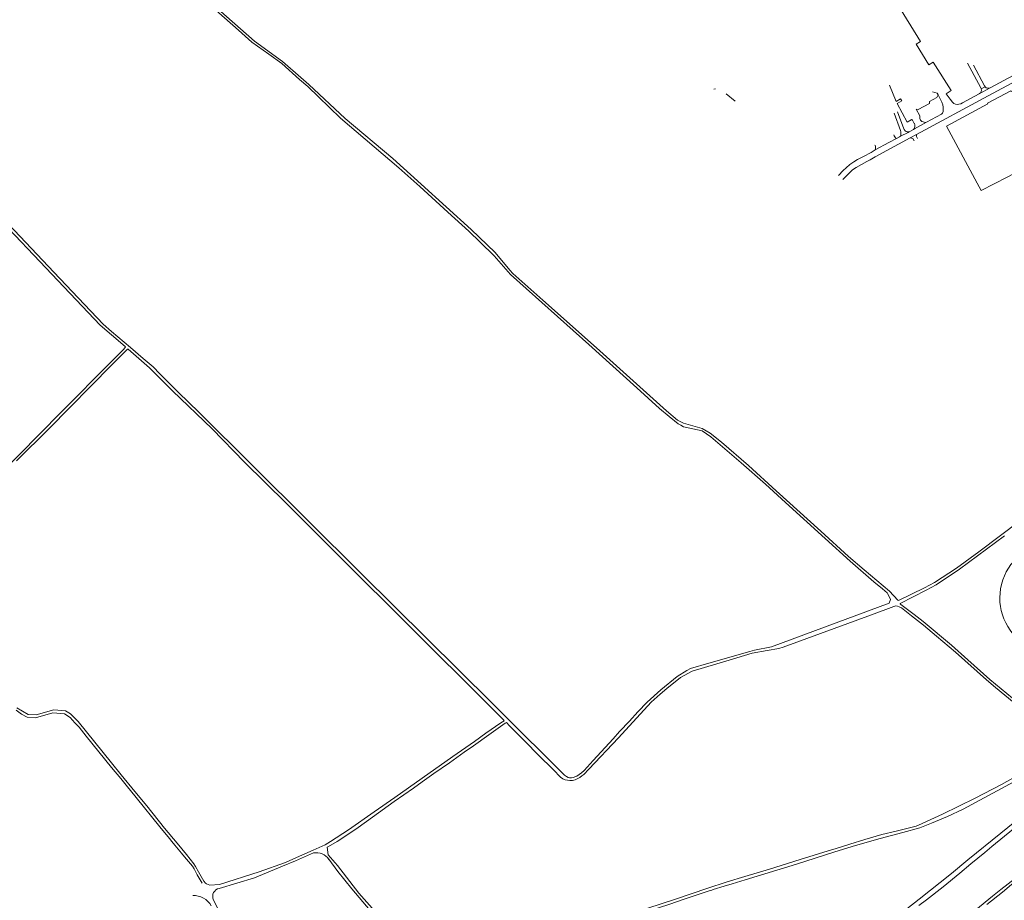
# Model space of a CAD drawing. Extents: x 145000 to 155000, y 457500 to 470000.
# Tile 215 of 256: x 146921 to 147763, y 462831 to 463584. Entities that reach past the tile are written whole.
import ezdxf

# ---------------------------------------------------------------- set-up
doc = ezdxf.new("R2010")
doc.units = 0
doc.header["$LTSCALE"] = 0.2
doc.header["$MEASUREMENT"] = 0
doc.layers.add('kant verharding', color=252, linetype='Continuous', lineweight=0)

msp = doc.modelspace()

# ---------------------------------------------------------------- linework, layer by layer
at = {"layer": 'kant verharding', "lineweight": 0}
for p, q in [((147751.3, 463525.74), (147770.93, 463536.34)), ((147516.49, 463525.09), (147514.91, 463524.7)), ((147525.61, 463520.73), (147533.08, 463514.29)), ((147741.89, 463520.94), (147741.98, 463520.75)), ((147741.98, 463520.75), (147751.3, 463525.74)), ((147743.48, 463525.26), (147743.63, 463524.95)), ((147746.87, 463526.7), (147743.63, 463524.95)), ((147751.19, 463525.92), (147751.3, 463525.74)), ((147706.72, 463519.71), (147706.71, 463519.7)), ((147672.03, 463505.35), (147677.48, 463490.69)), ((147686.66, 463490.84), (147696.88, 463496.53)), ((147709.54, 463503.38), (147696.88, 463496.53)), ((147674.79, 463488.6), (147674.57, 463489.17)), ((147681.88, 463488.17), (147685.73, 463490.32)), ((147685.73, 463490.32), (147686.66, 463490.84)), ((147682.92, 463482.99), (147653, 463466.71)), ((147653.04, 463472.67), (147664.68, 463479.2)), ((147664.68, 463479.2), (147671.23, 463482.56)), ((147688.38, 463485.97), (147682.92, 463482.99)), ((147653.03, 463476.69), (147652.54, 463476.42)), ((147648.58, 463464.3), (147645.84, 463462.81)), ((147653, 463466.71), (147648.58, 463464.3))]:
    msp.add_line(p, q, dxfattribs=at)
at = {"layer": 'kant verharding', "lineweight": 0, "flags": 128}
for points in [[(147055.82, 463621.83), (147108.56, 463575.14), (147119.91, 463564.91), (147134.49, 463554.51), (147145.55, 463546.5), (147160.74, 463532.97), (147167.69, 463526.94), (147176.89, 463518.04), (147195.75, 463500), (147245.49, 463457.39), (147263.6, 463441.39), (147287.64, 463419.38), (147305.41, 463403.31), (147315.14, 463393.91), (147327.15, 463382.14), (147341.13, 463366.14), (147408.08, 463306.24), (147449.06, 463269.18), (147468.65, 463251.71), (147476.65, 463244.79), (147484.33, 463238.56), (147486.66, 463237.24), (147489.16, 463236.07)], [(147057.4, 463623.05), (147122.29, 463565.87), (147146.21, 463548.47), (147161.9, 463534.69), (147168.54, 463528.56), (147199.63, 463499.6), (147240.36, 463465.39), (147264.6, 463443.57), (147307.53, 463404.63), (147327.97, 463385.09), (147340.43, 463369.87), (147343.01, 463367.09), (147368.73, 463344.3), (147414.53, 463303.62), (147474.47, 463249.49), (147483.83, 463241.54), (147488.93, 463239.04), (147505.01, 463234.4), (147511.86, 463230.4), (147521.5, 463222.68), (147544.51, 463202.74), (147568.38, 463181.34), (147606.55, 463146.73), (147630.12, 463125.11), (147643.6, 463113.62), (147665.19, 463095.48), (147672.2, 463087.65), (147672.75, 463087.5), (147695.24, 463098.14), (147703.62, 463102.82), (147722.46, 463115.03), (147741.56, 463129.12), (147777.42, 463156.07)], [(147719.85, 463512.76), (147718.92, 463513.64), (147716.93, 463516.06), (147713.64, 463520.81), (147717.89, 463523.66), (147702.52, 463547.8), (147698.74, 463545.4), (147687.89, 463563.2), (147691.54, 463565.57), (147665.54, 463608.29)], [(147731.89, 463547.02), (147743.17, 463525.93), (147743.48, 463525.26)], [(147011.95, 463304.22), (147011.68, 463304.52), (147000, 463314.55), (146990.29, 463322.73), (146938.77, 463377.33), (146912.18, 463405.21), (146884.57, 463433.48), (146850.93, 463468.89), (146778.07, 463545.25), (146726.53, 463500), (146655.61, 463437.48), (146624.05, 463410), (146607.7, 463395.43), (146593.78, 463382.22), (146591.11, 463379.89), (146588.57, 463377.23), (146588, 463376.29), (146587.04, 463373.21)], [(147737.01, 463545.29), (147746.5, 463527.53), (147746.87, 463526.7)], [(147773.45, 463531.7), (147749.43, 463518.97), (147688.38, 463485.97)], [(147686.41, 463495.28), (147686.4, 463495.31), (147684.94, 463498.06), (147684.57, 463498.43), (147684.12, 463498.6), (147683.56, 463498.45), (147680.36, 463496.59), (147671.59, 463512.49), (147675.68, 463514.76), (147674.71, 463516.31), (147670.74, 463514.18), (147665.05, 463528.14)], [(147706.71, 463519.7), (147705.9, 463521.19), (147701.99, 463522.38)], [(147882.85, 463512.79), (147811.83, 463474.81), (147812.15, 463474.28), (147806.37, 463471.21), (147806.09, 463471.73), (147771.37, 463453.15), (147771.65, 463452.67), (147765.7, 463449.44), (147743.45, 463438.14), (147740.08, 463444.36), (147714.05, 463492.99), (147749.3, 463512.1), (147749.07, 463512.61), (147768.92, 463523.26), (147769.21, 463522.72), (147777.66, 463527.3)], [(147741.98, 463520.75), (147727.6, 463512.89), (147726.19, 463512.19)], [(147706.71, 463519.7), (147705.62, 463517.44), (147699.34, 463514.2), (147699.35, 463512.34), (147689.76, 463507.32), (147688.1, 463507.65), (147691.14, 463501.84), (147691.21, 463499.73), (147691.66, 463498.14), (147691.72, 463498.06)], [(147711.15, 463508.21), (147711.14, 463509.28), (147710.71, 463511.21), (147709.9, 463513.69), (147708.48, 463516.44), (147706.71, 463519.7)], [(147721.69, 463511.73), (147720.29, 463512.35), (147719.85, 463512.76)], [(147726.19, 463512.19), (147724.56, 463511.72), (147723.15, 463511.58), (147721.69, 463511.73)], [(147674.57, 463489.17), (147674.49, 463489.38), (147669.05, 463504.07)], [(147709.54, 463503.38), (147710.37, 463504.21), (147711, 463505.64), (147711.16, 463506.96), (147711.15, 463508.21)], [(147685.73, 463490.32), (147686.49, 463491.24), (147686.75, 463492.63), (147686.76, 463494.16), (147686.41, 463495.28)], [(147691.72, 463498.06), (147692.14, 463497.52), (147692.7, 463497.14), (147693.83, 463496.68), (147694.85, 463496.34), (147695.81, 463496.31), (147696.88, 463496.53)], [(147674.69, 463484.35), (147675, 463485.44), (147674.91, 463488.27), (147674.79, 463488.6)], [(147674.69, 463484.35), (147681.01, 463487.68), (147681.88, 463488.17)], [(147677.48, 463490.69), (147677.67, 463490.17), (147678.53, 463489.05), (147679.48, 463488.45), (147680.33, 463488.16), (147681.88, 463488.17)], [(147671.23, 463482.56), (147673.76, 463483.86), (147674.69, 463484.35)], [(147686.32, 463480.58), (147685, 463482.44), (147682.92, 463482.99)], [(147688.38, 463485.97), (147688.26, 463484.28), (147689.1, 463482.47)], [(147621.46, 463450.91), (147625.56, 463455.09), (147628.03, 463457.39), (147631.39, 463460.13), (147634.77, 463462.53), (147637.94, 463464.48), (147643.02, 463467.24), (147649.41, 463470.64), (147653.04, 463472.67)], [(147625.38, 463447.5), (147630.64, 463452.95), (147633.57, 463455.66), (147636.77, 463457.81), (147645.84, 463462.81)], [(147000, 463317.47), (146992.71, 463323.74), (146976.86, 463340.61), (146950.63, 463368.09), (146897.26, 463424.34)], [(147035.52, 463287.27), (147027.01, 463294.47), (147016.18, 463303.84), (147000, 463317.47)], [(147000, 463291.68), (147010.43, 463302.41), (147011.95, 463304.22)], [(147000, 463288.55), (147013.25, 463302.16), (147013.7, 463302.34), (147014.13, 463302.29)], [(147224.66, 462906.66), (147242.07, 462918.94), (147265.61, 462935.48), (147291.71, 462953.92), (147310.4, 462966.96), (147320.06, 462973.92), (147332.93, 462982.72), (147335.56, 462984.64), (147335.55, 462985.19), (147320.57, 463000), (147193.93, 463125.97), (147149.25, 463170.73), (147113.8, 463205.8), (147085.88, 463234.16), (147052.11, 463266.85), (147032.54, 463286.52), (147014.13, 463302.29)], [(147000, 463291.68), (146956.77, 463248.47), (146884.41, 463175.11), (146873.55, 463166.6), (146858.58, 463156.06), (146844.12, 463144.59), (146836.49, 463139.44), (146816.82, 463125.84), (146808.84, 463122.15), (146800.21, 463120.86)], [(147000, 463288.55), (146946.56, 463234.47), (146918.68, 463206.9)], [(147489.16, 463236.07), (147504.96, 463232.42), (147512.49, 463227.5), (147538.28, 463205.08), (147559.02, 463186.97), (147576.14, 463171.27), (147610.11, 463140.31), (147631.52, 463120.94), (147651.76, 463103.47), (147659.18, 463097.39), (147663.08, 463093.94), (147663.51, 463093.35), (147664.91, 463090.92), (147666.12, 463088.35), (147664.8, 463085.24), (147564.31, 463047.77), (147549.66, 463044.98), (147545.81, 463043.93), (147510.71, 463033.79), (147495.04, 463029.15), (147491.86, 463027.5), (147483.54, 463022.42), (147469.69, 463011.06), (147458.08, 463000.51), (147450.02, 462992.3), (147442.76, 462984.16), (147434.34, 462975.3), (147428.95, 462969.11), (147418.63, 462958.14), (147411.84, 462950.68), (147403.96, 462942.1), (147401.77, 462940.14), (147399.75, 462938.61), (147397.73, 462937.33), (147396.21, 462936.6), (147394.91, 462936.13), (147393.15, 462935.75), (147391.64, 462935.83), (147390.36, 462936.19), (147388.87, 462936.89), (147387.3, 462938.07), (147367.59, 462957.76), (147352.78, 462972.33), (147339.73, 462985.47), (147325.14, 463000), (147213.72, 463110.25), (147074.69, 463248.49), (147057.16, 463265.35), (147041.3, 463281.38), (147035.52, 463287.27)], [(147763.55, 463142.78), (147725.11, 463114.11), (147705.05, 463100.77), (147696.6, 463096.24), (147674.38, 463084.9), (147674.3, 463084.48), (147674.8, 463084.13), (147686.21, 463075.56), (147693.99, 463069.56), (147718.23, 463049.32), (147732.19, 463036.8), (147750.83, 463019.98), (147775.08, 463000)], [(147185.4, 462876.97), (147192.89, 462881.36), (147204.54, 462888.89), (147210.85, 462893.21), (147223.23, 462902.21), (147241.77, 462915.45), (147258.18, 462927.06), (147265.66, 462932.3), (147275.49, 462939.41), (147288.93, 462948.72), (147301.61, 462957.62), (147309.38, 462963.17), (147322.58, 462972.68), (147336.62, 462982.5), (147337.58, 462983.09), (147340.25, 462980.35), (147354.02, 462966.64), (147364.87, 462955.56), (147377.78, 462942.69), (147384, 462936.42), (147385.82, 462935), (147387.71, 462934.12), (147389.8, 462933.65), (147391.95, 462933.41), (147394.24, 462933.51), (147396.45, 462934), (147398.65, 462935.07), (147400.52, 462936.19), (147402.15, 462937.42), (147403.78, 462938.74), (147408.05, 462943.09), (147433.36, 462970.12), (147461.51, 463000.53), (147469.19, 463007.39), (147474.89, 463012.22), (147486.34, 463021.65), (147496.31, 463026.85), (147528.01, 463036.42), (147547.66, 463042.28), (147560.53, 463044.52), (147570.64, 463046.4), (147574.36, 463047.55), (147649.65, 463075.29), (147668.9, 463082.43), (147670.45, 463082.85), (147671.95, 463082.65), (147673.55, 463082.08), (147675.4, 463081.05), (147684.03, 463074.43), (147694.14, 463066.44)], [(147694.14, 463066.44), (147705.4, 463056.99), (147721.66, 463043.17), (147748.05, 463019.68), (147755.88, 463013.06), (147771.86, 463000)], [(147980.46, 463061.45), (147904, 463000), (147895.2, 462993.08), (147883.37, 462983.94), (147876.85, 462978.44), (147855.87, 462961.26), (147842.79, 462950.4), (147830.46, 462940.08), (147807.25, 462921.31), (147789.33, 462906.65), (147771.28, 462892.23), (147752.67, 462877.16), (147746.69, 462872.04), (147734.77, 462862.25), (147725.29, 462854.33), (147710.92, 462842.57), (147696.71, 462831.37), (147690.27, 462826.49)], [(147077.52, 462845.59), (147073.32, 462852.94), (147070.5, 462858.05), (147069.2, 462860.18), (147062.43, 462868.24), (147059.68, 462871.35), (147054.08, 462878.09), (147051.52, 462881.44), (147049.63, 462883.8), (147041.29, 462893.94), (147021.07, 462918.95), (147012.46, 462929.41), (147007.81, 462935.34), (147000, 462944.73), (146978.15, 462971.52), (146972.27, 462979.07), (146968.69, 462982.84), (146964.58, 462987.45), (146959.79, 462990.55), (146949.73, 462991.37), (146934.98, 462987.15), (146927.91, 462987.62), (146923.01, 462990.24), (146918.52, 462993.66)], [(146919.07, 462995.75), (146928.61, 462990.01), (146935.45, 462989.57), (146950.58, 462993.88), (146960.57, 462993.14), (146964.99, 462990.47), (146971.37, 462983.97), (147000, 462948.59), (147008.32, 462938.26), (147020.02, 462924.14), (147030.14, 462911.72), (147045.34, 462892.6), (147056.04, 462879.92), (147064.02, 462870.25), (147070.47, 462862.35), (147071.83, 462860.08), (147074.39, 462855.47), (147079, 462847.45), (147080.45, 462845.68), (147081.07, 462845.04), (147084.04, 462843.9), (147092.15, 462844.42), (147126.15, 462855.38), (147148.6, 462863.28), (147158.27, 462867.55), (147172.43, 462874.02), (147182.67, 462878.6), (147187.33, 462881.47), (147202.67, 462891.24), (147224.66, 462906.66)], [(147585.04, 462748.16), (147596.83, 462757.67), (147608.85, 462767.21), (147620.51, 462776.82), (147634.51, 462787.94), (147644.62, 462795.85), (147665.39, 462812.36), (147690.57, 462831.88), (147718.26, 462854.07), (147732.05, 462865.54), (147760.5, 462888.59), (147776.99, 462901.86), (147786.8, 462909.86), (147796.05, 462917.66), (147806.11, 462925.62), (147812.32, 462930.47), (147822.2, 462938.65), (147837.95, 462951.38), (147857.47, 462967.49), (147877.89, 462984.21), (147891.31, 462995.48)], [(147891.31, 462995.48), (147884.79, 462993.08), (147880.93, 462991.59), (147873, 462988.04), (147868.26, 462985.87), (147844.52, 462972.05), (147821.29, 462959.51), (147811.95, 462954.57), (147803.83, 462950.62), (147791.38, 462943.32), (147775.27, 462934.37), (147728.04, 462908.86), (147714.7, 462902.8), (147701.02, 462896.99), (147691.1, 462893.02), (147676.57, 462888.95), (147657.31, 462883.83), (147636, 462878.03), (147618.32, 462872.43)], [(147739.12, 462822.92), (147753.31, 462834.62), (147760.28, 462840.21), (147772.92, 462850.08), (147780.19, 462855.29), (147785.43, 462861.18), (147789, 462865.54), (147792.49, 462867.99), (147822.42, 462889.57), (147827.48, 462893.97), (147843.05, 462906.97), (147870.48, 462929.66), (147885.58, 462942.25), (147893.81, 462949.03), (147905.7, 462958.89), (147921.67, 462971.6), (147938.81, 462984.9), (147946.13, 462990.64)], [(147748.29, 462827.43), (147761.76, 462838.12), (147769.55, 462844.55), (147782.27, 462853.85), (147786.84, 462859.05), (147791.25, 462863.72), (147801.99, 462871.54), (147813.8, 462879.85), (147821.28, 462885.49), (147825.31, 462888.63), (147851.35, 462910.45), (147894.94, 462946.69), (147902.85, 462953.34), (147907.45, 462956.67)], [(147788.92, 462945.71), (147760.8, 462930.08), (147738.46, 462918.48), (147710.57, 462904.7), (147689.84, 462895.33), (147687.93, 462894.34), (147670.92, 462890.24), (147658.53, 462887.2), (147643.98, 462883.05), (147631.13, 462879.18), (147619.63, 462875.43), (147612.6, 462873.42), (147588.72, 462865.81), (147562.52, 462857.81), (147541.55, 462851.31), (147526.38, 462846.78), (147509.05, 462841.02), (147483.13, 462832.27), (147457.76, 462823.98)], [(147269.54, 462774.79), (147268.3, 462775.11), (147253.92, 462789.66), (147247.4, 462795.54), (147225.01, 462821.7), (147211.45, 462837.22), (147193.22, 462860.8), (147185.19, 462870.01), (147184.39, 462876.36), (147185.4, 462876.97)], [(147514.27, 462840.18), (147523.73, 462843.14), (147530.68, 462845.09), (147541.86, 462848.64), (147585.57, 462862.06), (147618.32, 462872.43)], [(147092.11, 462841.28), (147122.22, 462850.17), (147146.19, 462860.36), (147157.36, 462864.88), (147172.72, 462871.53)], [(147185.78, 462866.08), (147193.35, 462855.7), (147205.34, 462840.75), (147221.12, 462822.19), (147232.99, 462807.38), (147250.98, 462788.85), (147260.36, 462779.3)], [(147509.41, 462838.5), (147511.08, 462839.04), (147513.22, 462839.85), (147514.27, 462840.18)], [(147122.58, 462764.61), (147118.02, 462767.1), (147114.93, 462772.86), (147106.99, 462790.87), (147098.03, 462809.8), (147086.99, 462831.7)], [(147304.23, 462774.97), (147304.36, 462774.98), (147313.86, 462777.48), (147327.16, 462781.53), (147351.51, 462789.78), (147364.71, 462793.86), (147370.71, 462795.37), (147376.64, 462797.01), (147392.41, 462801.55), (147396.05, 462802.43), (147407.91, 462805.91), (147419.96, 462809.75), (147438.94, 462815.71), (147461.26, 462822.6), (147476.37, 462827.59), (147490.59, 462832.33), (147509.41, 462838.5)]]:
    msp.add_lwpolyline(points, dxfattribs=at)
at = {"layer": 'kant verharding', "lineweight": 0, "extrusion": (0, 0, -1)}
for centre, radius, start, end in [((-147740.38, 463523.97), 3.39, 163.37524, 243.49419), ((-147174.93, 462858.45), 13.26, 80.41448, 144.89066), ((-147093.47, 462834.4), 7.01, 337.32224, 78.82273)]:
    msp.add_arc(centre, radius, start, end, dxfattribs=at)
at = {"layer": 'kant verharding', "lineweight": 0}
for centre, radius, start, end in [((147749.51, 463528.99), 3.5, 221.0288, 298.75858), ((147674.44, 463487.65), 6.02, 200.38676, 237.78081), ((147642.7, 463474.67), 10.53, 349.07078, 11.07178), ((147807.2, 463089.72), 47.68, 93.6567, 238.37358), ((147069.45, 462816.75), 18.51, 31.25675, 90.15463)]:
    msp.add_arc(centre, radius, start, end, dxfattribs=at)

doc.saveas('drawing.dxf')
